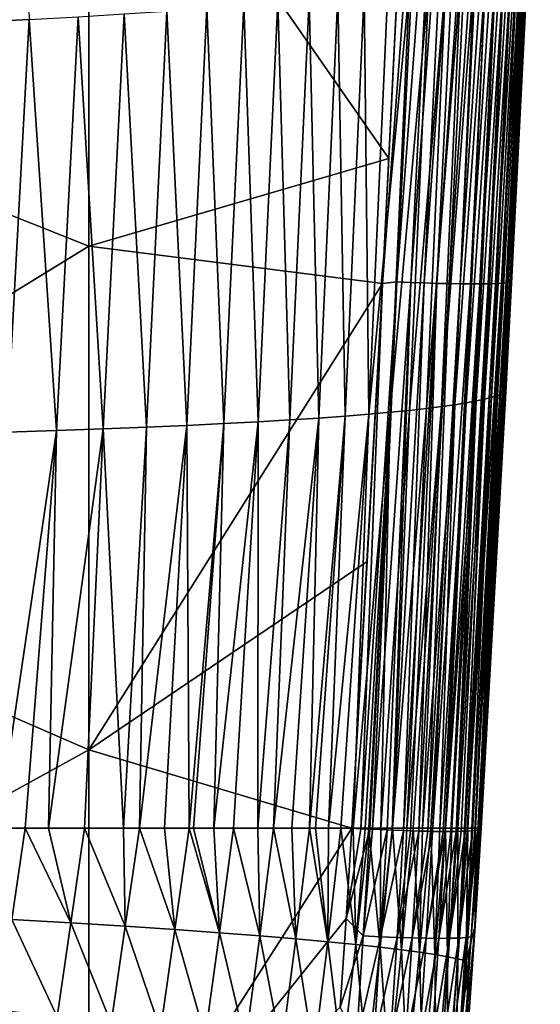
# Model space of a CAD drawing. Header units: metres. Extents: x -105 to 105, y -68 to 103.
# Tile 133 of 256: x 17.91 to 21.91, y -38.61 to -31.05. Entities that reach past the tile are written whole.
import ezdxf

# ---------------------------------------------------------------- set-up
doc = ezdxf.new("R2010")
doc.units = ezdxf.units.M
doc.layers.add('solid_FIT-BATH-150_SW0001_01', color=7, linetype='CONTINUOUS')

msp = doc.modelspace()

# ---------------------------------------------------------------- linework, layer by layer
at = {"layer": 'solid_FIT-BATH-150_SW0001_01'}
for points in [[(18.440989, -28.808632, 14.928226), (14.752053, -27.48955, 14.997864), (14.752053, -31.325401, 14.82603)], [(17.582323, -31.072269, -3.444916), (17.869047, -27.790897, -3.692365), (17.982786, -31.051689, -2.904173)], [(18.440989, -28.808632, 14.928226), (20.745253, -32.117111, 14.763139), (20.913637, -28.715282, 14.923114)], [(21.02553, -28.675282, 14.912879), (20.694963, -33.078358, 14.715251), (20.806572, -33.065498, 14.707247)], [(21.02553, -28.675282, 14.912879), (20.913637, -28.715282, 14.923114), (20.694963, -33.078358, 14.715251)], [(20.913637, -28.715282, 14.923114), (20.745253, -32.117111, 14.763139), (20.694963, -33.078358, 14.715251)], [(21.131697, -28.679317, 14.894796), (21.02553, -28.675282, 14.912879), (20.806572, -33.065498, 14.707247)], [(21.131697, -28.679317, 14.894796), (20.806572, -33.065498, 14.707247), (20.913357, -33.070091, 14.688767)], [(21.233727, -28.682678, 14.865878), (21.131697, -28.679317, 14.894796), (20.913357, -33.070091, 14.688767)], [(21.233727, -28.682678, 14.865878), (20.913357, -33.070091, 14.688767), (21.015917, -33.073914, 14.659328)], [(21.331001, -28.685364, 14.826754), (21.233727, -28.682678, 14.865878), (21.015917, -33.073914, 14.659328)], [(21.331001, -28.685364, 14.826754), (21.015917, -33.073914, 14.659328), (21.113626, -33.076969, 14.619575)], [(21.422909, -28.687378, 14.778052), (21.331001, -28.685364, 14.826754), (21.113626, -33.076969, 14.619575)], [(21.422909, -28.687378, 14.778052), (21.113626, -33.076969, 14.619575), (21.205858, -33.07925, 14.570153)], [(21.508827, -28.688715, 14.720405), (21.422909, -28.687378, 14.778052), (21.205858, -33.07925, 14.570153)], [(21.508827, -28.688715, 14.720405), (21.205858, -33.07925, 14.570153), (21.29199, -33.080761, 14.511708)], [(21.58814, -28.689381, 14.654439), (21.508827, -28.688715, 14.720405), (21.29199, -33.080761, 14.511708)], [(21.58814, -28.689381, 14.654439), (21.29199, -33.080761, 14.511708), (21.371395, -33.081501, 14.444887)], [(21.660231, -28.689371, 14.580785), (21.371395, -33.081501, 14.444887), (21.443451, -33.081474, 14.370335)], [(21.660231, -28.689371, 14.580785), (21.58814, -28.689381, 14.654439), (21.371395, -33.081501, 14.444887)], [(21.724483, -28.68869, 14.500073), (21.443451, -33.081474, 14.370335), (21.507528, -33.080673, 14.288697)], [(21.724483, -28.68869, 14.500073), (21.660231, -28.689371, 14.580785), (21.443451, -33.081474, 14.370335)], [(21.780279, -28.687334, 14.412932), (21.507528, -33.080673, 14.288697), (21.563007, -33.079105, 14.20062)], [(21.780279, -28.687334, 14.412932), (21.724483, -28.68869, 14.500073), (21.507528, -33.080673, 14.288697)], [(21.827002, -28.685305, 14.319993), (21.563007, -33.079105, 14.20062), (21.609259, -33.076767, 14.106748)], [(21.827002, -28.685305, 14.319993), (21.780279, -28.687334, 14.412932), (21.563007, -33.079105, 14.20062)], [(21.864033, -28.682602, 14.221884), (21.609259, -33.076767, 14.106748), (21.64566, -33.073662, 14.007728)], [(21.864033, -28.682602, 14.221884), (21.827002, -28.685305, 14.319993), (21.609259, -33.076767, 14.106748)], [(21.890757, -28.679226, 14.119234), (21.64566, -33.073662, 14.007728), (21.671585, -33.069786, 13.904205)], [(21.890757, -28.679226, 14.119234), (21.864033, -28.682602, 14.221884), (21.64566, -33.073662, 14.007728)], [(21.906555, -28.675177, 14.012675), (21.671585, -33.069786, 13.904205), (21.686411, -33.06514, 13.796825)], [(21.906555, -28.675177, 14.012675), (21.890757, -28.679226, 14.119234), (21.671585, -33.069786, 13.904205)], [(21.686411, -33.06514, 13.796825), (21.686255, -33.074539, 13.687397), (21.901514, -28.694515, 13.900925)], [(21.832464, -30.152376, 13.831849), (21.901514, -28.694515, 13.900925), (21.686255, -33.074539, 13.687397)], [(21.906555, -28.675177, 14.012675), (21.686411, -33.06514, 13.796825), (21.901514, -28.694515, 13.900925)], [(18.440989, -32.790497, 14.740215), (18.440989, -28.808632, 14.928226), (14.752053, -31.325401, 14.82603)], [(18.440989, -32.790497, 14.740215), (20.745253, -32.117111, 14.763139), (18.440989, -28.808632, 14.928226)], [(21.686255, -33.074539, 13.687397), (21.814899, -30.515339, 13.814358), (21.832464, -30.152376, 13.831849)], [(21.793919, -30.528004, 12.995431), (21.642025, -33.913315, 13.643563), (21.613529, -33.924694, 12.841796)], [(21.765598, -30.550783, 12.183475), (21.793919, -30.528004, 12.995431), (21.613529, -33.924694, 12.841796)], [(21.814899, -30.515339, 13.814358), (21.645157, -33.85463, 13.646675), (21.642025, -33.913315, 13.643563)], [(21.793919, -30.528004, 12.995431), (21.814899, -30.515339, 13.814358), (21.642025, -33.913315, 13.643563)], [(21.814899, -30.515339, 13.814358), (21.686255, -33.074539, 13.687397), (21.645157, -33.85463, 13.646675)], [(21.630037, -30.621109, 9.767833), (21.478601, -33.965916, 10.438723), (21.414167, -33.980053, 9.64)], [(21.565035, -30.645166, 8.971015), (21.630037, -30.621109, 9.767833), (21.414167, -33.980053, 9.64)], [(21.68454, -30.597347, 10.569206), (21.532694, -33.951973, 11.239101), (21.478601, -33.965916, 10.438723)], [(21.630037, -30.621109, 9.767833), (21.68454, -30.597347, 10.569206), (21.478601, -33.965916, 10.438723)], [(21.729433, -30.573902, 11.374577), (21.577364, -33.938229, 12.040362), (21.532694, -33.951973, 11.239101)], [(21.68454, -30.597347, 10.569206), (21.729433, -30.573902, 11.374577), (21.532694, -33.951973, 11.239101)], [(21.765598, -30.550783, 12.183475), (21.613529, -33.924694, 12.841796), (21.577364, -33.938229, 12.040362)], [(21.729433, -30.573902, 11.374577), (21.765598, -30.550783, 12.183475), (21.577364, -33.938229, 12.040362)], [(21.399799, -30.694002, 7.394774), (21.250336, -34.008804, 8.052115), (21.148952, -34.023357, 7.265419)], [(21.297688, -30.718683, 6.617342), (21.399799, -30.694002, 7.394774), (21.148952, -34.023357, 7.265419)], [(21.488602, -30.669481, 8.179664), (21.338409, -33.994358, 8.844053), (21.250336, -34.008804, 8.052115)], [(21.399799, -30.694002, 7.394774), (21.488602, -30.669481, 8.179664), (21.250336, -34.008804, 8.052115)], [(21.565035, -30.645166, 8.971015), (21.414167, -33.980053, 9.64), (21.338409, -33.994358, 8.844053)], [(21.488602, -30.669481, 8.179664), (21.565035, -30.645166, 8.971015), (21.338409, -33.994358, 8.844053)], [(21.049782, -30.768335, 5.088828), (20.902269, -34.05267, 5.712689), (20.75498, -34.067375, 4.949123)], [(20.902109, -30.793213, 4.339736), (21.049782, -30.768335, 5.088828), (20.75498, -34.067375, 4.949123)], [(21.181328, -30.743477, 5.848361), (21.03326, -34.037987, 6.485199), (20.902269, -34.05267, 5.712689)], [(21.049782, -30.768335, 5.088828), (21.181328, -30.743477, 5.848361), (20.902269, -34.05267, 5.712689)], [(21.297688, -30.718683, 6.617342), (21.148952, -34.023357, 7.265419), (21.03326, -34.037987, 6.485199)], [(21.181328, -30.743477, 5.848361), (21.297688, -30.718683, 6.617342), (21.03326, -34.037987, 6.485199)], [(20.35347, -30.867428, 2.165418), (20.554752, -30.842817, 2.876942), (20.407654, -34.096722, 3.453818)], [(20.554752, -30.842817, 2.876942), (20.590406, -34.082069, 4.195737), (20.407654, -34.096722, 3.453818)], [(20.554752, -30.842817, 2.876942), (20.737377, -30.818058, 3.602086), (20.590406, -34.082069, 4.195737)], [(20.902109, -30.793213, 4.339736), (20.75498, -34.067375, 4.949123), (20.590406, -34.082069, 4.195737)], [(20.737377, -30.818058, 3.602086), (20.902109, -30.793213, 4.339736), (20.590406, -34.082069, 4.195737)], [(19.6301, -30.939764, 0.123721), (19.891905, -30.915962, 0.787692), (19.742142, -34.140034, 1.31008)], [(19.891905, -30.915962, 0.787692), (19.984341, -34.12574, 2.009666), (19.742142, -34.140034, 1.31008)], [(19.891905, -30.915962, 0.787692), (20.132774, -30.89183, 1.468629), (19.984341, -34.12574, 2.009666)], [(20.132774, -30.89183, 1.468629), (20.205906, -34.11129, 2.724687), (19.984341, -34.12574, 2.009666)], [(20.132774, -30.89183, 1.468629), (20.35347, -30.867428, 2.165418), (20.205906, -34.11129, 2.724687)], [(20.35347, -30.867428, 2.165418), (20.407654, -34.096722, 3.453818), (20.205906, -34.11129, 2.724687)], [(18.711613, -31.008564, -1.755321), (19.040655, -30.986124, -1.14886), (18.88356, -34.181591, -0.68285)], [(19.040655, -30.986124, -1.14886), (19.192568, -34.167995, -0.0375), (18.88356, -34.181591, -0.68285)], [(19.040655, -30.986124, -1.14886), (19.346603, -30.963171, -0.522168), (19.192568, -34.167995, -0.0375)], [(19.346603, -30.963171, -0.522168), (19.478491, -34.154133, 0.62725), (19.192568, -34.167995, -0.0375)], [(19.346603, -30.963171, -0.522168), (19.6301, -30.939764, 0.123721), (19.478491, -34.154133, 0.62725)], [(19.6301, -30.939764, 0.123721), (19.742142, -34.140034, 1.31008), (19.478491, -34.154133, 0.62725)], [(17.582323, -31.072269, -3.444916), (17.982786, -31.051689, -2.904173), (17.812468, -34.220387, -2.491379)], [(17.982786, -31.051689, -2.904173), (18.193901, -34.207817, -1.910771), (17.812468, -34.220387, -2.491379)], [(17.982786, -31.051689, -2.904173), (18.359102, -31.030437, -2.3407), (18.193901, -34.207817, -1.910771)], [(18.359102, -31.030437, -2.3407), (18.550806, -34.194874, -1.307604), (18.193901, -34.207817, -1.910771)], [(18.359102, -31.030437, -2.3407), (18.711613, -31.008564, -1.755321), (18.550806, -34.194874, -1.307604)], [(18.711613, -31.008564, -1.755321), (18.88356, -34.181591, -0.68285), (18.550806, -34.194874, -1.307604)], [(18.440989, -32.790497, 14.740215), (14.752053, -31.325401, 14.82603), (14.752053, -35.057335, 14.640962)], [(18.440989, -32.790497, 14.740215), (20.694963, -33.078358, 14.715251), (20.745253, -32.117111, 14.763139)], [(18.440989, -36.66011, 14.53721), (18.440989, -32.790497, 14.740215), (14.752053, -35.057335, 14.640962)], [(18.440989, -36.66011, 14.53721), (20.694963, -33.078358, 14.715251), (18.440989, -32.790497, 14.740215)], [(18.440989, -36.66011, 14.53721), (20.578783, -35.213566, 14.60444), (20.694963, -33.078358, 14.715251)], [(20.694963, -33.078358, 14.715251), (20.461113, -37.260693, 14.492056), (20.530064, -37.264645, 14.489062)], [(20.694963, -33.078358, 14.715251), (20.578783, -35.213566, 14.60444), (20.461113, -37.260693, 14.492056)], [(20.806572, -33.065498, 14.707247), (20.530064, -37.264645, 14.489062), (20.598177, -37.268284, 14.48143)], [(20.806572, -33.065498, 14.707247), (20.694963, -33.078358, 14.715251), (20.530064, -37.264645, 14.489062)], [(20.806572, -33.065498, 14.707247), (20.598177, -37.268284, 14.48143), (20.617582, -37.269276, 14.478385)], [(20.913357, -33.070091, 14.688767), (20.806572, -33.065498, 14.707247), (20.617582, -37.269276, 14.478385)], [(20.913357, -33.070091, 14.688767), (20.617582, -37.269276, 14.478385), (20.730795, -37.27459, 14.452611)], [(20.913357, -33.070091, 14.688767), (20.730795, -37.27459, 14.452611), (20.76845, -37.27618, 14.440873)], [(21.015917, -33.073914, 14.659328), (20.913357, -33.070091, 14.688767), (20.76845, -37.27618, 14.440873)], [(21.015917, -33.073914, 14.659328), (20.76845, -37.27618, 14.440873), (20.856222, -37.27951, 14.406883)], [(21.113626, -33.076969, 14.619575), (21.015917, -33.073914, 14.659328), (20.856222, -37.27951, 14.406883)], [(21.113626, -33.076969, 14.619575), (20.856222, -37.27951, 14.406883), (20.911308, -37.281315, 14.380442)], [(21.113626, -33.076969, 14.619575), (20.911308, -37.281315, 14.380442), (20.973173, -37.283051, 14.345534)], [(21.205858, -33.07925, 14.570153), (21.113626, -33.076969, 14.619575), (20.973173, -37.283051, 14.345534)], [(21.205858, -33.07925, 14.570153), (20.973173, -37.283051, 14.345534), (21.043587, -37.284595, 14.298235)], [(21.29199, -33.080761, 14.511708), (21.205858, -33.07925, 14.570153), (21.043587, -37.284595, 14.298235)], [(21.29199, -33.080761, 14.511708), (21.043587, -37.284595, 14.298235), (21.080383, -37.285198, 14.269863)], [(21.371395, -33.081501, 14.444887), (21.29199, -33.080761, 14.511708), (21.080383, -37.285198, 14.269863)], [(21.371395, -33.081501, 14.444887), (21.080383, -37.285198, 14.269863), (21.161919, -37.285927, 14.196254)], [(21.371395, -33.081501, 14.444887), (21.161919, -37.285927, 14.196254), (21.176664, -37.285957, 14.181093)], [(21.443451, -33.081474, 14.370335), (21.176664, -37.285957, 14.181093), (21.220264, -37.285812, 14.132242)], [(21.443451, -33.081474, 14.370335), (21.371395, -33.081501, 14.444887), (21.176664, -37.285957, 14.181093)], [(21.443451, -33.081474, 14.370335), (21.220264, -37.285812, 14.132242), (21.2605, -37.285324, 14.080814)], [(21.507528, -33.080673, 14.288697), (21.2605, -37.285324, 14.080814), (21.298748, -37.284447, 14.024635)], [(21.507528, -33.080673, 14.288697), (21.443451, -33.081474, 14.370335), (21.2605, -37.285324, 14.080814)], [(21.507528, -33.080673, 14.288697), (21.298748, -37.284447, 14.024635), (21.330927, -37.283298, 13.970016)], [(21.563007, -33.079105, 14.20062), (21.330927, -37.283298, 13.970016), (21.344582, -37.282658, 13.94418)], [(21.563007, -33.079105, 14.20062), (21.507528, -33.080673, 14.288697), (21.330927, -37.283298, 13.970016)], [(21.609259, -33.076767, 14.106748), (21.344582, -37.282658, 13.94418), (21.38656, -37.279877, 13.85018)], [(21.609259, -33.076767, 14.106748), (21.563007, -33.079105, 14.20062), (21.344582, -37.282658, 13.94418)], [(21.609259, -33.076767, 14.106748), (21.38656, -37.279877, 13.85018), (21.404127, -37.278152, 13.800839)], [(21.64566, -33.073662, 14.007728), (21.404127, -37.278152, 13.800839), (21.426188, -37.275063, 13.722555)], [(21.64566, -33.073662, 14.007728), (21.609259, -33.076767, 14.106748), (21.404127, -37.278152, 13.800839)], [(21.671585, -33.069786, 13.904205), (21.426188, -37.275063, 13.722555), (21.440634, -37.271843, 13.649968)], [(21.671585, -33.069786, 13.904205), (21.64566, -33.073662, 14.007728), (21.426188, -37.275063, 13.722555)], [(21.671585, -33.069786, 13.904205), (21.440634, -37.271843, 13.649968), (21.448538, -37.268864, 13.588614)], [(21.686411, -33.06514, 13.796825), (21.448538, -37.268864, 13.588614), (21.453262, -37.263828, 13.494165)], [(21.686411, -33.06514, 13.796825), (21.671585, -33.069786, 13.904205), (21.448538, -37.268864, 13.588614)], [(21.686411, -33.06514, 13.796825), (21.453094, -37.262638, 13.472512), (21.452475, -37.261429, 13.451064)], [(21.686411, -33.06514, 13.796825), (21.452475, -37.261429, 13.451064), (21.642025, -33.913315, 13.643563)], [(21.686411, -33.06514, 13.796825), (21.453262, -37.263828, 13.494165), (21.453094, -37.262638, 13.472512)], [(21.686411, -33.06514, 13.796825), (21.642025, -33.913315, 13.643563), (21.645157, -33.85463, 13.646675)], [(21.686411, -33.06514, 13.796825), (21.645157, -33.85463, 13.646675), (21.686255, -33.074539, 13.687397)], [(21.577364, -33.938229, 12.040362), (21.409788, -37.261417, 12.553789), (21.381184, -37.26141, 12.050985)], [(21.532694, -33.951973, 11.239101), (21.577364, -33.938229, 12.040362), (21.381184, -37.26141, 12.050985)], [(21.577364, -33.938229, 12.040362), (21.432402, -37.261429, 13.000156), (21.409788, -37.261417, 12.553789)], [(21.613529, -33.924694, 12.841796), (21.452475, -37.261429, 13.451064), (21.432402, -37.261429, 13.000156)], [(21.577364, -33.938229, 12.040362), (21.613529, -33.924694, 12.841796), (21.432402, -37.261429, 13.000156)], [(21.613529, -33.924694, 12.841796), (21.642025, -33.913315, 13.643563), (21.452475, -37.261429, 13.451064)], [(21.148952, -34.023357, 7.265419), (20.931969, -37.261524, 7.516345), (20.882923, -37.261543, 7.189679)], [(21.03326, -34.037987, 6.485199), (21.148952, -34.023357, 7.265419), (20.882923, -37.261543, 7.189679)], [(21.148952, -34.023357, 7.265419), (21.001236, -37.261494, 8.011127), (20.931969, -37.261524, 7.516345)], [(21.250336, -34.008804, 8.052115), (21.066072, -37.261463, 8.516409), (21.001236, -37.261494, 8.011127)], [(21.148952, -34.023357, 7.265419), (21.250336, -34.008804, 8.052115), (21.001236, -37.261494, 8.011127)], [(21.250336, -34.008804, 8.052115), (21.136192, -37.261433, 9.119738), (21.066072, -37.261463, 8.516409)], [(21.338409, -33.994358, 8.844053), (21.179451, -37.261421, 9.528407), (21.136192, -37.261433, 9.119738)], [(21.250336, -34.008804, 8.052115), (21.338409, -33.994358, 8.844053), (21.136192, -37.261433, 9.119738)], [(21.414167, -33.980053, 9.64), (21.22798, -37.26141, 10.028017), (21.179451, -37.261421, 9.528407)], [(21.338409, -33.994358, 8.844053), (21.414167, -33.980053, 9.64), (21.179451, -37.261421, 9.528407)], [(21.414167, -33.980053, 9.64), (21.272762, -37.261402, 10.536811), (21.22798, -37.26141, 10.028017)], [(21.478601, -33.965916, 10.438723), (21.325743, -37.261402, 11.215683), (21.272762, -37.261402, 10.536811)], [(21.414167, -33.980053, 9.64), (21.478601, -33.965916, 10.438723), (21.272762, -37.261402, 10.536811)], [(21.532694, -33.951973, 11.239101), (21.349485, -37.261402, 11.554667), (21.325743, -37.261402, 11.215683)], [(21.478601, -33.965916, 10.438723), (21.532694, -33.951973, 11.239101), (21.325743, -37.261402, 11.215683)], [(21.532694, -33.951973, 11.239101), (21.381184, -37.26141, 12.050985), (21.349485, -37.261402, 11.554667)], [(20.407654, -34.096722, 3.453818), (20.180956, -37.261692, 3.779087), (20.134806, -37.261696, 3.60762)], [(20.205906, -34.11129, 2.724687), (20.407654, -34.096722, 3.453818), (20.134806, -37.261696, 3.60762)], [(20.407654, -34.096722, 3.453818), (20.280123, -37.261684, 4.163503), (20.180956, -37.261692, 3.779087)], [(20.590406, -34.082069, 4.195737), (20.375546, -37.261669, 4.5562), (20.280123, -37.261684, 4.163503)], [(20.407654, -34.096722, 3.453818), (20.590406, -34.082069, 4.195737), (20.280123, -37.261684, 4.163503)], [(20.590406, -34.082069, 4.195737), (20.471548, -37.26165, 4.976989), (20.375546, -37.261669, 4.5562)], [(20.75498, -34.067375, 4.949123), (20.563457, -37.261631, 5.407628), (20.471548, -37.26165, 4.976989)], [(20.590406, -34.082069, 4.195737), (20.75498, -34.067375, 4.949123), (20.471548, -37.26165, 4.976989)], [(20.75498, -34.067375, 4.949123), (20.589853, -37.261627, 5.536931), (20.563457, -37.261631, 5.407628)], [(20.75498, -34.067375, 4.949123), (20.683651, -37.2616, 6.019274), (20.589853, -37.261627, 5.536931)], [(20.902269, -34.05267, 5.712689), (20.772617, -37.261578, 6.514263), (20.683651, -37.2616, 6.019274)], [(20.75498, -34.067375, 4.949123), (20.902269, -34.05267, 5.712689), (20.683651, -37.2616, 6.019274)], [(21.03326, -34.037987, 6.485199), (20.882923, -37.261543, 7.189679), (20.772617, -37.261578, 6.514263)], [(20.902269, -34.05267, 5.712689), (21.03326, -34.037987, 6.485199), (20.772617, -37.261578, 6.514263)], [(19.192568, -34.167995, -0.0375), (19.022884, -37.261772, 0.439263), (18.82939, -37.261818, 0.018459)], [(18.88356, -34.181591, -0.68285), (19.192568, -34.167995, -0.0375), (18.82939, -37.261818, 0.018459)], [(19.192568, -34.167995, -0.0375), (19.211084, -37.261726, 0.877627), (19.022884, -37.261772, 0.439263)], [(19.192568, -34.167995, -0.0375), (19.478491, -34.154133, 0.62725), (19.211084, -37.261726, 0.877627)], [(19.478491, -34.154133, 0.62725), (19.245922, -37.261719, 0.96221), (19.211084, -37.261726, 0.877627)], [(19.478491, -34.154133, 0.62725), (19.400772, -37.261692, 1.352326), (19.245922, -37.261719, 0.96221)], [(19.742142, -34.140034, 1.31008), (19.551325, -37.261684, 1.755694), (19.400772, -37.261692, 1.352326)], [(19.478491, -34.154133, 0.62725), (19.742142, -34.140034, 1.31008), (19.400772, -37.261692, 1.352326)], [(19.742142, -34.140034, 1.31008), (19.739555, -37.261684, 2.297973), (19.551325, -37.261684, 1.755694)], [(19.984341, -34.12574, 2.009666), (19.85939, -37.261692, 2.668192), (19.739555, -37.261684, 2.297973)], [(19.742142, -34.140034, 1.31008), (19.984341, -34.12574, 2.009666), (19.739555, -37.261684, 2.297973)], [(20.205906, -34.11129, 2.724687), (19.999804, -37.261696, 3.130342), (19.85939, -37.261692, 2.668192)], [(19.984341, -34.12574, 2.009666), (20.205906, -34.11129, 2.724687), (19.85939, -37.261692, 2.668192)], [(20.205906, -34.11129, 2.724687), (20.134806, -37.261696, 3.60762), (19.999804, -37.261696, 3.130342)], [(18.193901, -34.207817, -1.910771), (17.952864, -37.261684, -1.590206), (17.742071, -37.261616, -1.919279)], [(17.812468, -34.220387, -2.491379), (18.193901, -34.207817, -1.910771), (17.742071, -37.261616, -1.919279)], [(18.193901, -34.207817, -1.910771), (18.132713, -37.261745, -1.293736), (17.952864, -37.261684, -1.590206)], [(18.550806, -34.194874, -1.307604), (18.408833, -37.261826, -0.807313), (18.132713, -37.261745, -1.293736)], [(18.193901, -34.207817, -1.910771), (18.550806, -34.194874, -1.307604), (18.132713, -37.261745, -1.293736)], [(18.550806, -34.194874, -1.307604), (18.707853, -37.261833, -0.231884), (18.408833, -37.261826, -0.807313)], [(18.550806, -34.194874, -1.307604), (18.88356, -34.181591, -0.68285), (18.707853, -37.261833, -0.231884)], [(18.88356, -34.181591, -0.68285), (18.82939, -37.261818, 0.018459), (18.707853, -37.261833, -0.231884)], [(18.440989, -36.66011, 14.53721), (14.752053, -35.057335, 14.640962), (14.752053, -38.690388, 14.442327)], [(18.440989, -36.66011, 14.53721), (20.461113, -37.260693, 14.492056), (20.578783, -35.213566, 14.60444)], [(18.440989, -40.423267, 14.318814), (18.440989, -36.66011, 14.53721), (14.752053, -38.690388, 14.442327)], [(18.440989, -40.423267, 14.318814), (20.461113, -37.260693, 14.492056), (18.440989, -36.66011, 14.53721)], [(17.742071, -37.261616, -1.919279), (17.952864, -37.261684, -1.590206), (17.84964, -37.961208, -1.591315)], [(17.84964, -37.961208, -1.591315), (17.952864, -37.261684, -1.590206), (18.304449, -37.987854, -0.813478)], [(17.952864, -37.261684, -1.590206), (18.132713, -37.261745, -1.293736), (18.304449, -37.987854, -0.813478)], [(18.132713, -37.261745, -1.293736), (18.408833, -37.261826, -0.807313), (18.304449, -37.987854, -0.813478)], [(18.304449, -37.987854, -0.813478), (18.408833, -37.261826, -0.807313), (18.721189, -38.013847, -0.00023)], [(18.408833, -37.261826, -0.807313), (18.707853, -37.261833, -0.231884), (18.721189, -38.013847, -0.00023)], [(18.440989, -40.423267, 14.318814), (20.415403, -37.953686, 14.452904), (20.461113, -37.260693, 14.492056)], [(18.707853, -37.261833, -0.231884), (18.82939, -37.261818, 0.018459), (18.721189, -38.013847, -0.00023)], [(18.721189, -38.013847, -0.00023), (18.82939, -37.261818, 0.018459), (19.100903, -38.039108, 0.845804)], [(18.82939, -37.261818, 0.018459), (19.022884, -37.261772, 0.439263), (19.100903, -38.039108, 0.845804)], [(19.022884, -37.261772, 0.439263), (19.211084, -37.261726, 0.877627), (19.100903, -38.039108, 0.845804)], [(19.100903, -38.039108, 0.845804), (19.211084, -37.261726, 0.877627), (19.444609, -38.063713, 1.72198)], [(19.211084, -37.261726, 0.877627), (19.245922, -37.261719, 0.96221), (19.444609, -38.063713, 1.72198)], [(19.245922, -37.261719, 0.96221), (19.400772, -37.261692, 1.352326), (19.444609, -38.063713, 1.72198)], [(19.400772, -37.261692, 1.352326), (19.551325, -37.261684, 1.755694), (19.444609, -38.063713, 1.72198)], [(19.444609, -38.063713, 1.72198), (19.551325, -37.261684, 1.755694), (19.753689, -38.087574, 2.625356)], [(19.551325, -37.261684, 1.755694), (19.739555, -37.261684, 2.297973), (19.753689, -38.087574, 2.625356)], [(19.739555, -37.261684, 2.297973), (19.85939, -37.261692, 2.668192), (19.753689, -38.087574, 2.625356)], [(19.753689, -38.087574, 2.625356), (19.85939, -37.261692, 2.668192), (20.02986, -38.110672, 3.552679)], [(19.85939, -37.261692, 2.668192), (19.999804, -37.261696, 3.130342), (20.02986, -38.110672, 3.552679)], [(19.999804, -37.261696, 3.130342), (20.134806, -37.261696, 3.60762), (20.02986, -38.110672, 3.552679)], [(20.02986, -38.110672, 3.552679), (20.134806, -37.261696, 3.60762), (20.274853, -38.132931, 4.500684)], [(20.134806, -37.261696, 3.60762), (20.180956, -37.261692, 3.779087), (20.274853, -38.132931, 4.500684)], [(20.180956, -37.261692, 3.779087), (20.280123, -37.261684, 4.163503), (20.274853, -38.132931, 4.500684)], [(20.274853, -38.132931, 4.500684), (20.375546, -37.261669, 4.5562), (20.490396, -38.154346, 5.466102)], [(20.280123, -37.261684, 4.163503), (20.375546, -37.261669, 4.5562), (20.274853, -38.132931, 4.500684)], [(20.375546, -37.261669, 4.5562), (20.471548, -37.26165, 4.976989), (20.490396, -38.154346, 5.466102)], [(20.530064, -37.264645, 14.489062), (20.461113, -37.260693, 14.492056), (20.415403, -37.953686, 14.452904)], [(20.598177, -37.268284, 14.48143), (20.530064, -37.264645, 14.489062), (20.415403, -37.953686, 14.452904)], [(20.548319, -38.087559, 14.434741), (20.598177, -37.268284, 14.48143), (20.415403, -37.953686, 14.452904)], [(20.471548, -37.26165, 4.976989), (20.563457, -37.261631, 5.407628), (20.490396, -38.154346, 5.466102)], [(20.490396, -38.154346, 5.466102), (20.589853, -37.261627, 5.536931), (20.678314, -38.1749, 6.445744)], [(20.563457, -37.261631, 5.407628), (20.589853, -37.261627, 5.536931), (20.490396, -38.154346, 5.466102)], [(20.617582, -37.269276, 14.478385), (20.598177, -37.268284, 14.48143), (20.548319, -38.087559, 14.434741)], [(20.730795, -37.27459, 14.452611), (20.617582, -37.269276, 14.478385), (20.548319, -38.087559, 14.434741)], [(20.681231, -38.094303, 14.405704), (20.730795, -37.27459, 14.452611), (20.548319, -38.087559, 14.434741)], [(20.589853, -37.261627, 5.536931), (20.683651, -37.2616, 6.019274), (20.678314, -38.1749, 6.445744)], [(20.678314, -38.1749, 6.445744), (20.772617, -37.261578, 6.514263), (20.840611, -38.194603, 7.436582)], [(20.683651, -37.2616, 6.019274), (20.772617, -37.261578, 6.514263), (20.678314, -38.1749, 6.445744)], [(20.76845, -37.27618, 14.440873), (20.730795, -37.27459, 14.452611), (20.681231, -38.094303, 14.405704)], [(20.772617, -37.261578, 6.514263), (20.882923, -37.261543, 7.189679), (20.840611, -38.194603, 7.436582)], [(20.840611, -38.194603, 7.436582), (20.931969, -37.261524, 7.516345), (20.979319, -38.213463, 8.435606)], [(20.882923, -37.261543, 7.189679), (20.931969, -37.261524, 7.516345), (20.840611, -38.194603, 7.436582)], [(20.931969, -37.261524, 7.516345), (21.001236, -37.261494, 8.011127), (20.979319, -38.213463, 8.435606)], [(20.979319, -38.213463, 8.435606), (21.066072, -37.261463, 8.516409), (21.09647, -38.231476, 9.439806)], [(21.001236, -37.261494, 8.011127), (21.066072, -37.261463, 8.516409), (20.979319, -38.213463, 8.435606)], [(21.066072, -37.261463, 8.516409), (21.136192, -37.261433, 9.119738), (21.09647, -38.231476, 9.439806)], [(21.09647, -38.231476, 9.439806), (21.179451, -37.261421, 9.528407), (21.194094, -38.248657, 10.446259)], [(21.136192, -37.261433, 9.119738), (21.179451, -37.261421, 9.528407), (21.09647, -38.231476, 9.439806)], [(21.179451, -37.261421, 9.528407), (21.22798, -37.26141, 10.028017), (21.194094, -38.248657, 10.446259)], [(21.194094, -38.248657, 10.446259), (21.272762, -37.261402, 10.536811), (21.274218, -38.265022, 11.452403)], [(21.22798, -37.26141, 10.028017), (21.272762, -37.261402, 10.536811), (21.194094, -38.248657, 10.446259)], [(21.272762, -37.261402, 10.536811), (21.325743, -37.261402, 11.215683), (21.274218, -38.265022, 11.452403)], [(21.274218, -38.265022, 11.452403), (21.349485, -37.261402, 11.554667), (21.338854, -38.28059, 12.455829)], [(21.325743, -37.261402, 11.215683), (21.349485, -37.261402, 11.554667), (21.274218, -38.265022, 11.452403)], [(21.426188, -37.275063, 13.722555), (21.404127, -37.278152, 13.800839), (21.336578, -38.10107, 13.801425)], [(21.375923, -38.096214, 13.673593), (21.426188, -37.275063, 13.722555), (21.336578, -38.10107, 13.801425)], [(21.349485, -37.261402, 11.554667), (21.381184, -37.26141, 12.050985), (21.338854, -38.28059, 12.455829)], [(21.381184, -37.26141, 12.050985), (21.409788, -37.261417, 12.553789), (21.338854, -38.28059, 12.455829)], [(21.338854, -38.28059, 12.455829), (21.409788, -37.261417, 12.553789), (21.405622, -38.009701, 13.404518)], [(21.375923, -38.096214, 13.673593), (21.397951, -38.089893, 13.539329), (21.448538, -37.268864, 13.588614)], [(21.440634, -37.271843, 13.649968), (21.375923, -38.096214, 13.673593), (21.448538, -37.268864, 13.588614)], [(21.440634, -37.271843, 13.649968), (21.426188, -37.275063, 13.722555), (21.375923, -38.096214, 13.673593)], [(21.452475, -37.261429, 13.451064), (21.453094, -37.262638, 13.472512), (21.397951, -38.089893, 13.539329)], [(21.405622, -38.009701, 13.404518), (21.452475, -37.261429, 13.451064), (21.397951, -38.089893, 13.539329)], [(21.453094, -37.262638, 13.472512), (21.453262, -37.263828, 13.494165), (21.397951, -38.089893, 13.539329)], [(21.453262, -37.263828, 13.494165), (21.448538, -37.268864, 13.588614), (21.397951, -38.089893, 13.539329)], [(21.409788, -37.261417, 12.553789), (21.432402, -37.261429, 13.000156), (21.405622, -38.009701, 13.404518)], [(21.432402, -37.261429, 13.000156), (21.452475, -37.261429, 13.451064), (21.405622, -38.009701, 13.404518)], [(20.856222, -37.27951, 14.406883), (20.76845, -37.27618, 14.440873), (20.681231, -38.094303, 14.405704)], [(20.806818, -38.099613, 14.359715), (20.856222, -37.27951, 14.406883), (20.681231, -38.094303, 14.405704)], [(20.911308, -37.281315, 14.380442), (20.856222, -37.27951, 14.406883), (20.806818, -38.099613, 14.359715)], [(20.973173, -37.283051, 14.345534), (20.911308, -37.281315, 14.380442), (20.806818, -38.099613, 14.359715)], [(20.92383, -38.103477, 14.298089), (20.973173, -37.283051, 14.345534), (20.806818, -38.099613, 14.359715)], [(21.043587, -37.284595, 14.298235), (20.973173, -37.283051, 14.345534), (20.92383, -38.103477, 14.298089)], [(21.080383, -37.285198, 14.269863), (21.043587, -37.284595, 14.298235), (20.92383, -38.103477, 14.298089)], [(21.031021, -38.1059, 14.22214), (21.080383, -37.285198, 14.269863), (20.92383, -38.103477, 14.298089)], [(21.161919, -37.285927, 14.196254), (21.080383, -37.285198, 14.269863), (21.031021, -38.1059, 14.22214)], [(21.176664, -37.285957, 14.181093), (21.161919, -37.285927, 14.196254), (21.031021, -38.1059, 14.22214)], [(21.12714, -38.106876, 14.133184), (21.176664, -37.285957, 14.181093), (21.031021, -38.1059, 14.22214)], [(21.2605, -37.285324, 14.080814), (21.220264, -37.285812, 14.132242), (21.12714, -38.106876, 14.133184)], [(21.210939, -38.106396, 14.032536), (21.2605, -37.285324, 14.080814), (21.12714, -38.106876, 14.133184)], [(21.220264, -37.285812, 14.132242), (21.176664, -37.285957, 14.181093), (21.12714, -38.106876, 14.133184)], [(21.330927, -37.283298, 13.970016), (21.298748, -37.284447, 14.024635), (21.210939, -38.106396, 14.032536)], [(21.281168, -38.104462, 13.921511), (21.330927, -37.283298, 13.970016), (21.210939, -38.106396, 14.032536)], [(21.298748, -37.284447, 14.024635), (21.2605, -37.285324, 14.080814), (21.210939, -38.106396, 14.032536)], [(21.38656, -37.279877, 13.85018), (21.344582, -37.282658, 13.94418), (21.281168, -38.104462, 13.921511)], [(21.336578, -38.10107, 13.801425), (21.38656, -37.279877, 13.85018), (21.281168, -38.104462, 13.921511)], [(21.344582, -37.282658, 13.94418), (21.330927, -37.283298, 13.970016), (21.281168, -38.104462, 13.921511)], [(21.404127, -37.278152, 13.800839), (21.38656, -37.279877, 13.85018), (21.336578, -38.10107, 13.801425)], [(18.440989, -40.423267, 14.318814), (20.369389, -38.633999, 14.413608), (20.415403, -37.953686, 14.452904)], [(20.548319, -38.087559, 14.434741), (20.415403, -37.953686, 14.452904), (20.369389, -38.633999, 14.413608)], [(17.745964, -38.657181, -1.594834), (17.84964, -37.961208, -1.591315), (18.197317, -38.710018, -0.826618)], [(17.84964, -37.961208, -1.591315), (18.304449, -37.987854, -0.813478), (18.197317, -38.710018, -0.826618)], [(18.197317, -38.710018, -0.826618), (18.304449, -37.987854, -0.813478), (18.61186, -38.761604, -0.022741)], [(18.304449, -37.987854, -0.813478), (18.721189, -38.013847, -0.00023), (18.61186, -38.761604, -0.022741)], [(18.61186, -38.761604, -0.022741), (18.721189, -38.013847, -0.00023), (18.990473, -38.81181, 0.814225)], [(18.721189, -38.013847, -0.00023), (19.100903, -38.039108, 0.845804), (18.990473, -38.81181, 0.814225)], [(21.338854, -38.28059, 12.455829), (21.405622, -38.009701, 13.404518), (21.356203, -38.744495, 13.358438)], [(21.356203, -38.744495, 13.358438), (21.405622, -38.009701, 13.404518), (21.397951, -38.089893, 13.539329)], [(18.990473, -38.81181, 0.814225), (19.100903, -38.039108, 0.845804), (19.33403, -38.860657, 1.681688)], [(19.100903, -38.039108, 0.845804), (19.444609, -38.063713, 1.72198), (19.33403, -38.860657, 1.681688)], [(19.33403, -38.860657, 1.681688), (19.444609, -38.063713, 1.72198), (19.643782, -38.908031, 2.57671)], [(19.444609, -38.063713, 1.72198), (19.753689, -38.087574, 2.625356), (19.643782, -38.908031, 2.57671)], [(19.643782, -38.908031, 2.57671), (19.753689, -38.087574, 2.625356), (19.921341, -38.95388, 3.495992)], [(19.753689, -38.087574, 2.625356), (20.02986, -38.110672, 3.552679), (19.921341, -38.95388, 3.495992)], [(20.495291, -38.894375, 14.387826), (20.548319, -38.087559, 14.434741), (20.369389, -38.633999, 14.413608)], [(20.681231, -38.094303, 14.405704), (20.548319, -38.087559, 14.434741), (20.495291, -38.894375, 14.387826)], [(20.628393, -38.901775, 14.358603), (20.681231, -38.094303, 14.405704), (20.495291, -38.894375, 14.387826)], [(20.806818, -38.099613, 14.359715), (20.681231, -38.094303, 14.405704), (20.628393, -38.901775, 14.358603)], [(20.754129, -38.907673, 14.312375), (20.806818, -38.099613, 14.359715), (20.628393, -38.901775, 14.358603)], [(20.92383, -38.103477, 14.298089), (20.806818, -38.099613, 14.359715), (20.754129, -38.907673, 14.312375)], [(20.871244, -38.91206, 14.250464), (20.92383, -38.103477, 14.298089), (20.754129, -38.907673, 14.312375)], [(21.031021, -38.1059, 14.22214), (20.92383, -38.103477, 14.298089), (20.871244, -38.91206, 14.250464)], [(20.978489, -38.914928, 14.174197), (21.031021, -38.1059, 14.22214), (20.871244, -38.91206, 14.250464)], [(21.12714, -38.106876, 14.133184), (21.031021, -38.1059, 14.22214), (20.978489, -38.914928, 14.174197)], [(21.074606, -38.916271, 14.084898), (21.12714, -38.106876, 14.133184), (20.978489, -38.914928, 14.174197)], [(21.210939, -38.106396, 14.032536), (21.12714, -38.106876, 14.133184), (21.074606, -38.916271, 14.084898)], [(21.158344, -38.91608, 13.983892), (21.210939, -38.106396, 14.032536), (21.074606, -38.916271, 14.084898)], [(21.281168, -38.104462, 13.921511), (21.210939, -38.106396, 14.032536), (21.158344, -38.91608, 13.983892)], [(21.228451, -38.914345, 13.872506), (21.281168, -38.104462, 13.921511), (21.158344, -38.91608, 13.983892)], [(21.336578, -38.10107, 13.801425), (21.281168, -38.104462, 13.921511), (21.228451, -38.914345, 13.872506)], [(21.283672, -38.911064, 13.752064), (21.336578, -38.10107, 13.801425), (21.228451, -38.914345, 13.872506)], [(21.375923, -38.096214, 13.673593), (21.336578, -38.10107, 13.801425), (21.283672, -38.911064, 13.752064)], [(21.322756, -38.906223, 13.62389), (21.375923, -38.096214, 13.673593), (21.283672, -38.911064, 13.752064)], [(21.322756, -38.906223, 13.62389), (21.34445, -38.899815, 13.48931), (21.397951, -38.089893, 13.539329)], [(21.322756, -38.906223, 13.62389), (21.397951, -38.089893, 13.539329), (21.375923, -38.096214, 13.673593)], [(21.356203, -38.744495, 13.358438), (21.397951, -38.089893, 13.539329), (21.34445, -38.899815, 13.48931)], [(19.921341, -38.95388, 3.495992), (20.02986, -38.110672, 3.552679), (20.168341, -38.998116, 4.436221)], [(20.02986, -38.110672, 3.552679), (20.274853, -38.132931, 4.500684), (20.168341, -38.998116, 4.436221)], [(20.168341, -38.998116, 4.436221), (20.274853, -38.132931, 4.500684), (20.386408, -39.040695, 5.394081)], [(20.274853, -38.132931, 4.500684), (20.490396, -38.154346, 5.466102), (20.386408, -39.040695, 5.394081)], [(20.386408, -39.040695, 5.394081), (20.490396, -38.154346, 5.466102), (20.577274, -39.081593, 6.366375)], [(20.490396, -38.154346, 5.466102), (20.678314, -38.1749, 6.445744), (20.577274, -39.081593, 6.366375)], [(20.577274, -39.081593, 6.366375), (20.678314, -38.1749, 6.445744), (20.742882, -39.120808, 7.350148)], [(20.678314, -38.1749, 6.445744), (20.840611, -38.194603, 7.436582), (20.742882, -39.120808, 7.350148)], [(20.742882, -39.120808, 7.350148), (20.840611, -38.194603, 7.436582), (20.885199, -39.158344, 8.342471)], [(20.840611, -38.194603, 7.436582), (20.979319, -38.213463, 8.435606), (20.885199, -39.158344, 8.342471)], [(20.885199, -39.158344, 8.342471), (20.979319, -38.213463, 8.435606), (21.006193, -39.194206, 9.340418)], [(20.979319, -38.213463, 8.435606), (21.09647, -38.231476, 9.439806), (21.006193, -39.194206, 9.340418)], [(21.006193, -39.194206, 9.340418), (21.09647, -38.231476, 9.439806), (21.107832, -39.228394, 10.341162)], [(21.09647, -38.231476, 9.439806), (21.194094, -38.248657, 10.446259), (21.107832, -39.228394, 10.341162)], [(21.107832, -39.228394, 10.341162), (21.194094, -38.248657, 10.446259), (21.192081, -39.260948, 11.342314)], [(21.194094, -38.248657, 10.446259), (21.274218, -38.265022, 11.452403), (21.192081, -39.260948, 11.342314)], [(21.192081, -39.260948, 11.342314), (21.274218, -38.265022, 11.452403), (21.260889, -39.291916, 12.341674)], [(21.274218, -38.265022, 11.452403), (21.338854, -38.28059, 12.455829), (21.260889, -39.291916, 12.341674)], [(21.260889, -39.291916, 12.341674), (21.338854, -38.28059, 12.455829), (21.356203, -38.744495, 13.358438)]]:
    msp.add_3dface(points, dxfattribs=at)

doc.saveas('drawing.dxf')
